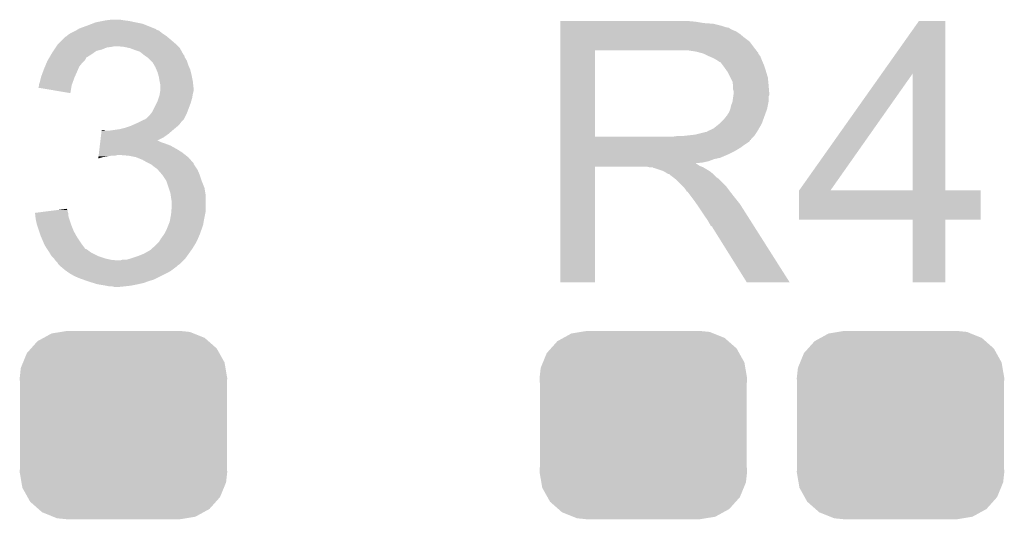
# Model space of a CAD drawing. Extents: x -1.3 to 24.2, y -3.9 to 39.2.
# Tile 22 of 29: x 11.1 to 14.7, y 29.2 to 31.1. Entities that reach past the tile are written whole.
import ezdxf

# ---------------------------------------------------------------- set-up
doc = ezdxf.new("R2010")
doc.units = 0
doc.layers.get('0').update_dxf_attribs({"linetype": 'CONTINUOUS'})
doc.layers.add('THERMO_32_CLICK_V100_GTO', color=14, linetype='CONTINUOUS')
doc.layers.add('THERMO_32_CLICK_V100_GTS', color=12, linetype='CONTINUOUS')

# ---------------------------------------------------------------- blocks, each defined once
blk = doc.blocks.new('CUSTOM_65')
for points in [[(-0.298526, 0.325596), (-0.268438, 0.342124), (0.30335, 0.325596), (0.2622, 0.342124)], [(-0.268438, 0.342124), (-0.233628, 0.347838), (0.2622, 0.342124), (0.247972, 0.347838)], [(-0.233628, 0.347838), (-0.20955, 0.35179), (0.247972, 0.347838), (0.20955, 0.35179)], [(-0.34504, 0.286174), (-0.320744, 0.31339), (0.348152, 0.286174), (0.317222, 0.31339)], [(-0.320744, 0.31339), (-0.298526, 0.325596), (0.317222, 0.31339), (0.30335, 0.325596)], [(-0.37475, 0.234078), (-0.360486, 0.26887), (0.377262, 0.234078), (0.357822, 0.26887)], [(-0.360486, 0.26887), (-0.34504, 0.286174), (0.357822, 0.26887), (0.348152, 0.286174)], [(-0.383124, 0.213652), (-0.37475, 0.234078), (0.380766, 0.213652), (0.377262, 0.234078)], [(-0.38735, 0.17526), (-0.383124, 0.213652), (0.38735, 0.17526), (0.380766, 0.213652)], [(-0.38608, 0.154124), (-0.38735, 0.17526), (0.38608, 0.154124), (0.38735, 0.17526)], [(-0.38608, -0.154124), (-0.38608, 0.154124), (0.38608, -0.154124), (0.38608, 0.154124)], [(-0.38735, -0.17526), (-0.38608, -0.154124), (0.38735, -0.17526), (0.38608, -0.154124)], [(-0.380764, -0.213652), (-0.38735, -0.17526), (0.383124, -0.213652), (0.38735, -0.17526)], [(-0.377262, -0.234078), (-0.380764, -0.213652), (0.374748, -0.234078), (0.383124, -0.213652)], [(-0.35782, -0.26887), (-0.377262, -0.234078), (0.360486, -0.26887), (0.374748, -0.234078)], [(-0.348152, -0.286174), (-0.35782, -0.26887), (0.345038, -0.286174), (0.360486, -0.26887)], [(-0.31722, -0.31339), (-0.348152, -0.286174), (0.320744, -0.31339), (0.345038, -0.286174)], [(-0.30335, -0.325596), (-0.31722, -0.31339), (0.298524, -0.325596), (0.320744, -0.31339)], [(-0.262198, -0.342124), (-0.30335, -0.325596), (0.268438, -0.342124), (0.298524, -0.325596)], [(-0.247972, -0.347838), (-0.262198, -0.342124), (0.233626, -0.347838), (0.268438, -0.342124)], [(-0.20955, -0.35179), (-0.247972, -0.347838), (0.20955, -0.35179), (0.233626, -0.347838)]]:
    blk.add_solid(points)

msp = doc.modelspace()

# ---------------------------------------------------------------- linework, layer by layer
at = {"layer": 'THERMO_32_CLICK_V100_GTO'}
for points in [[(11.31316, 31.05658), (11.332966, 31.064198), (11.540486, 31.05658), (11.521442, 31.064198)], [(11.332966, 31.064198), (11.346182, 31.06928), (11.521442, 31.064198), (11.49604, 31.06928)], [(11.346182, 31.06928), (11.37158, 31.07436), (11.49604, 31.06928), (11.473178, 31.07436)], [(11.37158, 31.07436), (11.38428, 31.0769), (11.473178, 31.07436), (11.45286, 31.0769)], [(11.38428, 31.0769), (11.404602, 31.07944), (11.45286, 31.0769), (11.437622, 31.07944)], [(13.08102, 31.07182), (13.081022, 31.07436), (13.58646, 31.07182), (13.55852, 31.07436)], [(13.08102, 31.06674), (13.08102, 31.07182), (13.616938, 31.06674), (13.58646, 31.07182)], [(13.08102, 31.0642), (13.08102, 31.06674), (13.6525, 31.0642), (13.616938, 31.06674)], [(13.08102, 31.05658), (13.08102, 31.0642), (13.682978, 31.05658), (13.6525, 31.0642)], [(14.281304, 30.878722), (14.419574, 31.074338), (14.518648, 30.878722), (14.51864, 31.074338)], [(14.419574, 31.074338), (14.41959, 31.07436), (14.51864, 31.074338), (14.41959, 31.07436)], [(11.2395, 31.018482), (11.24458, 31.02356), (11.610338, 31.018482), (11.60272, 31.02356)], [(11.24458, 31.02356), (11.252202, 31.02864), (11.60272, 31.02356), (11.5951, 31.02864)], [(11.252202, 31.02864), (11.272514, 31.038798), (11.5951, 31.02864), (11.582402, 31.038798)], [(11.272514, 31.038798), (11.272518, 31.0388), (11.582402, 31.038798), (11.582398, 31.0388)], [(11.272518, 31.0388), (11.276752, 31.04134), (11.582398, 31.0388), (11.574784, 31.04134)], [(11.276752, 31.04134), (11.280978, 31.043876), (11.574784, 31.04134), (11.57224, 31.043876)], [(11.280978, 31.043876), (11.28522, 31.04642), (11.57224, 31.043876), (11.565882, 31.04642)], [(11.28522, 31.04642), (11.31316, 31.05658), (11.565882, 31.04642), (11.540486, 31.05658)], [(13.08102, 31.0515), (13.08102, 31.05658), (13.698222, 31.0515), (13.682978, 31.05658)], [(13.08102, 31.04896), (13.08102, 31.0515), (13.710922, 31.04896), (13.698222, 31.0515)], [(13.08102, 31.048938), (13.08102, 31.04896), (13.71346, 31.048938), (13.710922, 31.04896)], [(13.08102, 31.046414), (13.08102, 31.048938), (13.713474, 31.046414), (13.71346, 31.048938)], [(13.08102, 31.04134), (13.08102, 31.046414), (13.72362, 31.04134), (13.713474, 31.046414)], [(13.08102, 31.036258), (13.08102, 31.04134), (13.736322, 31.036258), (13.72362, 31.04134)], [(13.08102, 31.0261), (13.08102, 31.036258), (13.75156, 31.0261), (13.736322, 31.036258)], [(13.08102, 31.0134), (13.08102, 31.0261), (13.7668, 31.0134), (13.75156, 31.0261)], [(11.200552, 30.98038), (11.203942, 30.985462), (11.653522, 30.98038), (11.64844, 30.985462)], [(11.203942, 30.985462), (11.209022, 30.990542), (11.64844, 30.985462), (11.64336, 30.990542)], [(11.209022, 30.990542), (11.22426, 31.00578), (11.64336, 30.990542), (11.62558, 31.00578)], [(11.22426, 31.00578), (11.234424, 31.015942), (11.62558, 31.00578), (11.613386, 31.015942)], [(11.234424, 31.015942), (11.239496, 31.01848), (11.613386, 31.015942), (11.61034, 31.01848)], [(11.239496, 31.01848), (11.2395, 31.018482), (11.61034, 31.01848), (11.610338, 31.018482)], [(13.081018, 30.97784), (13.08102, 30.998158), (13.80236, 30.97784), (13.787122, 30.998158)], [(13.08102, 30.998158), (13.08102, 31.0134), (13.787122, 30.998158), (13.7668, 31.0134)], [(11.173238, 30.937188), (11.180654, 30.9499), (11.31062, 30.937188), (11.33094, 30.9499)], [(11.180654, 30.9499), (11.183618, 30.95498), (11.33094, 30.9499), (11.33805, 30.95498)], [(11.183618, 30.95498), (11.188696, 30.962598), (11.33805, 30.95498), (11.348716, 30.962598)], [(11.188696, 30.962598), (11.192084, 30.96768), (11.348716, 30.962598), (11.369038, 30.96768)], [(11.192084, 30.96768), (11.197164, 30.975298), (11.369038, 30.96768), (11.386818, 30.975298)], [(11.197164, 30.975298), (11.198858, 30.97784), (11.386818, 30.975298), (11.4046, 30.97784)], [(11.198858, 30.97784), (11.200552, 30.98038), (11.4046, 30.97784), (11.417298, 30.98038)], [(11.452858, 30.97784), (11.427462, 30.98038), (11.656062, 30.97784), (11.653522, 30.98038)], [(11.475718, 30.97276), (11.452858, 30.97784), (11.661142, 30.97276), (11.656062, 30.97784)], [(11.475724, 30.972758), (11.475718, 30.97276), (11.661142, 30.972758), (11.661142, 30.97276)], [(11.49604, 30.96514), (11.475724, 30.972758), (11.665376, 30.96514), (11.661142, 30.972758)], [(11.511278, 30.96006), (11.49604, 30.96514), (11.668198, 30.96006), (11.665376, 30.96514)], [(11.52398, 30.9499), (11.511278, 30.96006), (11.673842, 30.9499), (11.668198, 30.96006)], [(11.527372, 30.947356), (11.52398, 30.9499), (11.67638, 30.947356), (11.673842, 30.9499)], [(11.53414, 30.94228), (11.527372, 30.947356), (11.678074, 30.94228), (11.67638, 30.947356)], [(13.081012, 30.642582), (13.081018, 30.96512), (13.21054, 30.642582), (13.210542, 30.96512)], [(13.081018, 30.96514), (13.081018, 30.97784), (13.812238, 30.96514), (13.80236, 30.97784)], [(13.081018, 30.96512), (13.081018, 30.96514), (13.210542, 30.96512), (13.51788, 30.96514)], [(13.589002, 30.96006), (13.555982, 30.96514), (13.816188, 30.96006), (13.812238, 30.96514)], [(13.607642, 30.954976), (13.589002, 30.96006), (13.82014, 30.954976), (13.816188, 30.96006)], [(13.61694, 30.95244), (13.607642, 30.954976), (13.820144, 30.95244), (13.82014, 30.954976)], [(13.616952, 30.952434), (13.61694, 30.95244), (13.820144, 30.952434), (13.820144, 30.95244)], [(13.63726, 30.94228), (13.616952, 30.952434), (13.82776, 30.94228), (13.820144, 30.952434)], [(11.157372, 30.904178), (11.162662, 30.916878), (11.28522, 30.904178), (11.295378, 30.916878)], [(11.162662, 30.916878), (11.16584, 30.924502), (11.295378, 30.916878), (11.303002, 30.924502)], [(11.16584, 30.924502), (11.167318, 30.927038), (11.303002, 30.924502), (11.305538, 30.927038)], [(11.167318, 30.927038), (11.17176, 30.934654), (11.305538, 30.927038), (11.310616, 30.934654)], [(11.17176, 30.934654), (11.173238, 30.937188), (11.310616, 30.934654), (11.31062, 30.937188)], [(11.537954, 30.939738), (11.53414, 30.94228), (11.67892, 30.939738), (11.678074, 30.94228)], [(11.54176, 30.9372), (11.537954, 30.939738), (11.680444, 30.9372), (11.67892, 30.939738)], [(11.55192, 30.92704), (11.54176, 30.9372), (11.68654, 30.92704), (11.680444, 30.9372)], [(11.559538, 30.91942), (11.55192, 30.92704), (11.689082, 30.91942), (11.68654, 30.92704)], [(11.563894, 30.911802), (11.559538, 30.91942), (11.69162, 30.911802), (11.689082, 30.91942)], [(11.5697, 30.901642), (11.563894, 30.911802), (11.695974, 30.901642), (11.69162, 30.911802)], [(13.65504, 30.93466), (13.63726, 30.94228), (13.830808, 30.93466), (13.82776, 30.94228)], [(13.66351, 30.92958), (13.65504, 30.93466), (13.83284, 30.92958), (13.830808, 30.93466)], [(13.66774, 30.927042), (13.66351, 30.92958), (13.833928, 30.927042), (13.83284, 30.92958)], [(13.675364, 30.92196), (13.66774, 30.927042), (13.836106, 30.92196), (13.833928, 30.927042)], [(13.677904, 30.921952), (13.675364, 30.92196), (13.83611, 30.921952), (13.836106, 30.92196)], [(13.68552, 30.9118), (13.677904, 30.921952), (13.84046, 30.9118), (13.83611, 30.921952)], [(13.69314, 30.90164), (13.68552, 30.9118), (13.843848, 30.90164), (13.84046, 30.9118)], [(11.142982, 30.86608), (11.15037, 30.8864), (11.268568, 30.86608), (11.2776, 30.8864)], [(11.15037, 30.8864), (11.15314, 30.894018), (11.2776, 30.8864), (11.280864, 30.894018)], [(11.15314, 30.894018), (11.157372, 30.904178), (11.280864, 30.894018), (11.28522, 30.904178)], [(11.572968, 30.894018), (11.5697, 30.901642), (11.69924, 30.894018), (11.695974, 30.901642)], [(11.57732, 30.883862), (11.572968, 30.894018), (11.70178, 30.883862), (11.69924, 30.894018)], [(11.580224, 30.8737), (11.57732, 30.883862), (11.70432, 30.8737), (11.70178, 30.883862)], [(11.5824, 30.866082), (11.580224, 30.8737), (11.705844, 30.866082), (11.70432, 30.8737)], [(13.702212, 30.88894), (13.69314, 30.90164), (13.84808, 30.88894), (13.843848, 30.90164)], [(13.70584, 30.883858), (13.702212, 30.88894), (13.849606, 30.883858), (13.84808, 30.88894)], [(13.716, 30.863538), (13.70584, 30.883858), (13.8557, 30.863538), (13.849606, 30.883858)], [(13.972564, 30.441936), (14.281304, 30.878722), (14.089404, 30.441936), (14.396684, 30.878722)], [(14.396698, 30.4419), (14.396684, 30.878722), (14.518662, 30.4419), (14.518648, 30.878722)], [(11.13536, 30.835598), (11.135362, 30.838142), (11.25728, 30.835598), (11.258204, 30.838142)], [(11.135362, 30.838142), (11.137898, 30.84576), (11.258204, 30.838142), (11.260974, 30.84576)], [(11.137898, 30.84576), (11.142346, 30.86354), (11.260974, 30.84576), (11.26744, 30.86354)], [(11.142346, 30.86354), (11.142982, 30.86608), (11.26744, 30.86354), (11.268568, 30.86608)], [(11.58494, 30.85084), (11.5824, 30.866082), (11.708892, 30.85084), (11.705844, 30.866082)], [(11.58545, 30.8483), (11.58494, 30.85084), (11.7094, 30.8483), (11.708892, 30.85084)], [(11.58748, 30.838142), (11.58545, 30.8483), (11.71053, 30.838142), (11.7094, 30.8483)], [(11.58748, 30.825438), (11.58748, 30.838142), (11.71194, 30.825438), (11.71053, 30.838142)], [(13.72362, 30.848296), (13.716, 30.863538), (13.857226, 30.848296), (13.8557, 30.863538)], [(13.725072, 30.83814), (13.72362, 30.848296), (13.85824, 30.83814), (13.857226, 30.848296)], [(13.72616, 30.830518), (13.725072, 30.83814), (13.858876, 30.830518), (13.85824, 30.83814)], [(11.13282, 30.825458), (11.132822, 30.827984), (11.255582, 30.825458), (11.256004, 30.827984)], [(11.252178, 30.805124), (11.13282, 30.825458), (11.252178, 30.805124), (11.255582, 30.825458)], [(11.132822, 30.827984), (11.13536, 30.833064), (11.256004, 30.827984), (11.256854, 30.833064)], [(11.13536, 30.833064), (11.13536, 30.835598), (11.256854, 30.833064), (11.25728, 30.835598)], [(11.58494, 30.7975), (11.585786, 30.80258), (11.708552, 30.7975), (11.7094, 30.80258)], [(11.585786, 30.80258), (11.587478, 30.812738), (11.7094, 30.80258), (11.71194, 30.812738)], [(11.587478, 30.812738), (11.58748, 30.812742), (11.71194, 30.812738), (11.71194, 30.812742)], [(11.58748, 30.812742), (11.58748, 30.825438), (11.71194, 30.812742), (11.71194, 30.825438)], [(13.726162, 30.817818), (13.72616, 30.830518), (13.859934, 30.817818), (13.858876, 30.830518)], [(13.7287, 30.810196), (13.726162, 30.817818), (13.86057, 30.810196), (13.859934, 30.817818)], [(13.727246, 30.797496), (13.7287, 30.80766), (13.860778, 30.797496), (13.860778, 30.80766)], [(13.7287, 30.807662), (13.7287, 30.810196), (13.86078, 30.807662), (13.86057, 30.810196)], [(13.7287, 30.80766), (13.7287, 30.807662), (13.860778, 30.80766), (13.86078, 30.807662)], [(11.557002, 30.734002), (11.574778, 30.76956), (11.688444, 30.734002), (11.70178, 30.76956)], [(11.574778, 30.76956), (11.57732, 30.774642), (11.70178, 30.76956), (11.703232, 30.774642)], [(11.57732, 30.774642), (11.581552, 30.787338), (11.703232, 30.774642), (11.70686, 30.787338)], [(11.581552, 30.787338), (11.58494, 30.7975), (11.70686, 30.787338), (11.708552, 30.7975)], [(13.71854, 30.759398), (13.723618, 30.772098), (13.855698, 30.759398), (13.85824, 30.772098)], [(13.723618, 30.772098), (13.72652, 30.792416), (13.85824, 30.772098), (13.85824, 30.792416)], [(13.72652, 30.792416), (13.727246, 30.797496), (13.85824, 30.792416), (13.860778, 30.797496)], [(11.546842, 30.721302), (11.552936, 30.72892), (11.68273, 30.721302), (11.68654, 30.72892)], [(11.552936, 30.72892), (11.557002, 30.734002), (11.68654, 30.72892), (11.688444, 30.734002)], [(13.703298, 30.7213), (13.70584, 30.726378), (13.843922, 30.7213), (13.845768, 30.726378)], [(13.70584, 30.726378), (13.710918, 30.733998), (13.845768, 30.726378), (13.848538, 30.733998)], [(13.710918, 30.733998), (13.715998, 30.746698), (13.848538, 30.733998), (13.853156, 30.746698)], [(13.715998, 30.7467), (13.71854, 30.759398), (13.853158, 30.7467), (13.855698, 30.759398)], [(13.715998, 30.746698), (13.715998, 30.7467), (13.853156, 30.746698), (13.853158, 30.7467)], [(11.478258, 30.6832), (11.495404, 30.69082), (11.653518, 30.6832), (11.661138, 30.69082)], [(11.495404, 30.69082), (11.50112, 30.69336), (11.661138, 30.69082), (11.663042, 30.69336)], [(11.50112, 30.69336), (11.516358, 30.700978), (11.663042, 30.69336), (11.66876, 30.700978)], [(11.516358, 30.700978), (11.526524, 30.70606), (11.66876, 30.700978), (11.673838, 30.70606)], [(11.526524, 30.70606), (11.529066, 30.706064), (11.673838, 30.70606), (11.673842, 30.706064)], [(11.529066, 30.706064), (11.532868, 30.7086), (11.673842, 30.706064), (11.676378, 30.7086)], [(11.532868, 30.7086), (11.536682, 30.711142), (11.676378, 30.7086), (11.677648, 30.711142)], [(11.536682, 30.711142), (11.546842, 30.721302), (11.677648, 30.711142), (11.68273, 30.721302)], [(13.652498, 30.673038), (13.674722, 30.690818), (13.822468, 30.673038), (13.83284, 30.690818)], [(13.674722, 30.690818), (13.677898, 30.693358), (13.83284, 30.690818), (13.833762, 30.693358)], [(13.677898, 30.693358), (13.6906, 30.70606), (13.833762, 30.693358), (13.83838, 30.70606)], [(13.6906, 30.70606), (13.700758, 30.718758), (13.83838, 30.70606), (13.842998, 30.718758)], [(13.700758, 30.718758), (13.703298, 30.7213), (13.842998, 30.718758), (13.843922, 30.7213)], [(11.365728, 30.64002), (11.367242, 30.65272), (11.600178, 30.64002), (11.617962, 30.65272)], [(11.367242, 30.65272), (11.368756, 30.66542), (11.617962, 30.65272), (11.632776, 30.66542)], [(11.368756, 30.66542), (11.369058, 30.667958), (11.381744, 30.66542), (11.376664, 30.667958)], [(11.369058, 30.667958), (11.36906, 30.66796), (11.376664, 30.667958), (11.36906, 30.66796)], [(11.39952, 30.66542), (11.4173, 30.66796), (11.632776, 30.66542), (11.63574, 30.66796)], [(11.4173, 30.66796), (11.43508, 30.6705), (11.63574, 30.66796), (11.638788, 30.6705)], [(11.43508, 30.6705), (11.455398, 30.67558), (11.638788, 30.6705), (11.644884, 30.67558)], [(11.455398, 30.67558), (11.470638, 30.68066), (11.644884, 30.67558), (11.65098, 30.68066)], [(11.470638, 30.68066), (11.478258, 30.6832), (11.65098, 30.68066), (11.653518, 30.6832)], [(13.583918, 30.65018), (13.624558, 30.66034), (13.808286, 30.65018), (13.815062, 30.66034)], [(13.627096, 30.66034), (13.634716, 30.665418), (13.815062, 30.66034), (13.818024, 30.665418)], [(13.634716, 30.665418), (13.642338, 30.66796), (13.818024, 30.665418), (13.819506, 30.66796)], [(13.642338, 30.66796), (13.652498, 30.673038), (13.819506, 30.66796), (13.822468, 30.673038)], [(11.362094, 30.60954), (11.363002, 30.61716), (11.625582, 30.60954), (11.60526, 30.61716)], [(11.363002, 30.61716), (11.363608, 30.62224), (11.60526, 30.61716), (11.590022, 30.62224)], [(11.363608, 30.62224), (11.364214, 30.627318), (11.590022, 30.62224), (11.579864, 30.627318)], [(11.364214, 30.62732), (11.365728, 30.64002), (11.574872, 30.62732), (11.600178, 30.64002)], [(11.364214, 30.627318), (11.364214, 30.62732), (11.579864, 30.627318), (11.574872, 30.62732)], [(13.08101, 30.62986), (13.081012, 30.632394), (13.792178, 30.62986), (13.7922, 30.632394)], [(13.08101, 30.629846), (13.08101, 30.62986), (13.789654, 30.629846), (13.792178, 30.62986)], [(13.08101, 30.62478), (13.08101, 30.629846), (13.787116, 30.62478), (13.789654, 30.629846)], [(13.08101, 30.60954), (13.08101, 30.62478), (13.76426, 30.60954), (13.787116, 30.62478)], [(13.081012, 30.64256), (13.081012, 30.642582), (13.500098, 30.64256), (13.21054, 30.642582)], [(13.081012, 30.632394), (13.081012, 30.64256), (13.7922, 30.632394), (13.80236, 30.64256)], [(13.500098, 30.64256), (13.517864, 30.645098), (13.80236, 30.64256), (13.804898, 30.645098)], [(13.517864, 30.645098), (13.51788, 30.6451), (13.804898, 30.645098), (13.804898, 30.6451)], [(13.538198, 30.6451), (13.583918, 30.65018), (13.804898, 30.6451), (13.808286, 30.65018)], [(11.357854, 30.57398), (11.359064, 30.58414), (11.681824, 30.57398), (11.66876, 30.58414)], [(11.359064, 30.58414), (11.36058, 30.59684), (11.66876, 30.58414), (11.64844, 30.59684)], [(11.36058, 30.59684), (11.362094, 30.60954), (11.64844, 30.59684), (11.625582, 30.60954)], [(13.08101, 30.601918), (13.08101, 30.60954), (13.754098, 30.601918), (13.76426, 30.60954)], [(13.08101, 30.58668), (13.08101, 30.601918), (13.7287, 30.58668), (13.754098, 30.601918)], [(13.08101, 30.57906), (13.08101, 30.58668), (13.71346, 30.57906), (13.7287, 30.58668)], [(11.356344, 30.561312), (11.356944, 30.56636), (11.356344, 30.561312), (11.374118, 30.56636)], [(11.356944, 30.56636), (11.357248, 30.5689), (11.374118, 30.56636), (11.3919, 30.5689)], [(11.357248, 30.5689), (11.35755, 30.57144), (11.3919, 30.5689), (11.404598, 30.57144)], [(11.35755, 30.57144), (11.357854, 30.57398), (11.417298, 30.57144), (11.427458, 30.57398)], [(11.47064, 30.57144), (11.440162, 30.57398), (11.68509, 30.57144), (11.681824, 30.57398)], [(11.496038, 30.56636), (11.47064, 30.57144), (11.69162, 30.56636), (11.68509, 30.57144)], [(11.52144, 30.5562), (11.496038, 30.56636), (11.70065, 30.5562), (11.69162, 30.56636)], [(11.539222, 30.54604), (11.52144, 30.5562), (11.709678, 30.54604), (11.70065, 30.5562)], [(11.544314, 30.543494), (11.539222, 30.54604), (11.71194, 30.543494), (11.709678, 30.54604)], [(11.549394, 30.540954), (11.544314, 30.543494), (11.711944, 30.540954), (11.71194, 30.543494)], [(13.081008, 30.540958), (13.08101, 30.543466), (13.589004, 30.540958), (13.586492, 30.543466)], [(13.08101, 30.56382), (13.08101, 30.57906), (13.677898, 30.56382), (13.71346, 30.57906)], [(13.08101, 30.558738), (13.08101, 30.56382), (13.655038, 30.558738), (13.677898, 30.56382)], [(13.08101, 30.55112), (13.08101, 30.558738), (13.634718, 30.55112), (13.655038, 30.558738)], [(13.08101, 30.54604), (13.08101, 30.55112), (13.611858, 30.54604), (13.634718, 30.55112)], [(13.08101, 30.543466), (13.08101, 30.54604), (13.586492, 30.543466), (13.611858, 30.54604)], [(11.554458, 30.538422), (11.549394, 30.540954), (11.713632, 30.538422), (11.711944, 30.540954)], [(11.56716, 30.52826), (11.554458, 30.538422), (11.720408, 30.52826), (11.713632, 30.538422)], [(11.57478, 30.52318), (11.56716, 30.52826), (11.723794, 30.52318), (11.720408, 30.52826)], [(11.577322, 30.52064), (11.57478, 30.52318), (11.725488, 30.52064), (11.723794, 30.52318)], [(11.579546, 30.5181), (11.577322, 30.52064), (11.72718, 30.5181), (11.725488, 30.52064)], [(11.5951, 30.500322), (11.579546, 30.5181), (11.7348, 30.500322), (11.72718, 30.5181)], [(13.081, 30.099022), (13.081008, 30.530778), (13.210518, 30.099022), (13.21054, 30.530778)], [(13.081008, 30.538418), (13.081008, 30.540958), (13.594082, 30.538418), (13.589004, 30.540958)], [(13.081008, 30.53334), (13.081008, 30.538418), (13.6017, 30.53334), (13.594082, 30.538418)], [(13.081008, 30.5308), (13.081008, 30.53334), (13.608052, 30.5308), (13.6017, 30.53334)], [(13.081008, 30.530778), (13.081008, 30.5308), (13.21054, 30.530778), (13.403578, 30.5308)], [(13.413738, 30.52826), (13.403578, 30.5308), (13.614402, 30.52826), (13.608052, 30.5308)], [(13.428974, 30.525726), (13.426434, 30.52826), (13.618626, 30.525726), (13.614402, 30.52826)], [(13.431516, 30.52572), (13.428974, 30.525726), (13.618636, 30.52572), (13.618626, 30.525726)], [(13.461998, 30.51556), (13.431516, 30.52572), (13.635568, 30.51556), (13.618636, 30.52572)], [(13.467078, 30.51302), (13.461998, 30.51556), (13.6398, 30.51302), (13.635568, 30.51556)], [(13.472158, 30.51048), (13.467078, 30.51302), (13.642976, 30.51048), (13.6398, 30.51302)], [(13.479778, 30.505402), (13.472158, 30.51048), (13.649324, 30.505402), (13.642976, 30.51048)], [(11.595102, 30.50032), (11.5951, 30.500322), (11.7348, 30.50032), (11.7348, 30.500322)], [(11.610338, 30.477464), (11.595102, 30.50032), (11.74242, 30.477464), (11.7348, 30.50032)], [(11.61034, 30.47746), (11.610338, 30.477464), (11.74242, 30.47746), (11.74242, 30.477464)], [(11.618808, 30.452058), (11.61034, 30.47746), (11.75258, 30.452058), (11.74242, 30.47746)], [(13.484856, 30.502862), (13.479778, 30.505402), (13.652498, 30.502862), (13.649324, 30.505402)], [(13.487394, 30.50286), (13.484856, 30.502862), (13.6525, 30.50286), (13.652498, 30.502862)], [(13.48994, 30.500322), (13.487394, 30.50286), (13.655038, 30.500322), (13.6525, 30.50286)], [(13.5001, 30.4927), (13.48994, 30.500322), (13.66266, 30.4927), (13.655038, 30.500322)], [(13.503276, 30.49016), (13.5001, 30.4927), (13.6652, 30.49016), (13.66266, 30.4927)], [(13.509628, 30.485078), (13.503276, 30.49016), (13.672822, 30.485078), (13.6652, 30.49016)], [(13.512798, 30.482542), (13.509628, 30.485078), (13.675358, 30.482542), (13.672822, 30.485078)], [(13.535662, 30.459678), (13.512798, 30.482542), (13.69822, 30.459678), (13.675358, 30.482542)], [(11.625578, 30.431742), (11.618808, 30.452058), (11.755966, 30.431742), (11.75258, 30.452058)], [(13.543278, 30.45206), (13.535662, 30.459678), (13.703936, 30.45206), (13.69822, 30.459678)], [(13.550898, 30.4419), (13.543278, 30.45206), (13.711556, 30.4419), (13.703936, 30.45206)], [(13.55217, 30.43936), (13.550898, 30.4419), (13.71346, 30.43936), (13.711556, 30.4419)], [(13.553434, 30.436834), (13.55217, 30.43936), (13.715426, 30.436834), (13.71346, 30.43936)], [(13.55597, 30.43682), (13.553434, 30.436834), (13.715436, 30.43682), (13.715426, 30.436834)], [(13.571216, 30.4165), (13.55597, 30.43682), (13.73124, 30.4165), (13.715436, 30.43682)], [(13.97254, 30.332702), (13.972542, 30.441878), (14.650698, 30.332702), (14.65072, 30.441878)], [(13.972542, 30.4419), (13.972544, 30.441906), (14.396698, 30.4419), (14.345484, 30.441906)], [(13.972542, 30.441878), (13.972542, 30.4419), (14.65072, 30.441878), (14.518662, 30.4419)], [(13.972544, 30.441906), (13.972564, 30.441936), (14.345484, 30.441906), (14.089404, 30.441936)], [(11.627032, 30.421578), (11.625578, 30.431742), (11.75766, 30.421578), (11.755966, 30.431742)], [(11.62812, 30.41396), (11.627032, 30.421578), (11.75766, 30.41396), (11.75766, 30.421578)], [(11.63066, 30.398722), (11.62812, 30.41396), (11.75766, 30.398722), (11.75766, 30.41396)], [(11.63066, 30.383478), (11.63066, 30.398722), (11.75766, 30.383478), (11.75766, 30.398722)], [(13.58646, 30.39618), (13.571216, 30.4165), (13.747496, 30.39618), (13.73124, 30.4165)], [(13.589848, 30.391098), (13.58646, 30.39618), (13.75156, 30.391098), (13.747496, 30.39618)], [(11.12014, 30.35808), (11.159972, 30.363158), (11.243734, 30.35808), (11.242042, 30.363158)], [(11.159972, 30.363158), (11.19979, 30.368234), (11.242042, 30.363158), (11.24204, 30.368234)], [(11.19979, 30.368234), (11.219716, 30.370774), (11.24204, 30.368234), (11.239506, 30.370774)], [(11.219716, 30.370774), (11.2395, 30.373296), (11.239506, 30.370774), (11.2395, 30.373296)], [(11.62812, 30.352998), (11.629178, 30.365698), (11.755118, 30.352998), (11.75766, 30.365698)], [(11.629178, 30.365698), (11.63066, 30.383478), (11.75766, 30.365698), (11.75766, 30.383478)], [(13.608474, 30.36316), (13.589848, 30.391098), (13.76934, 30.36316), (13.75156, 30.391098)], [(13.61694, 30.35046), (13.608474, 30.36316), (13.777398, 30.35046), (13.76934, 30.36316)], [(11.120422, 30.355536), (11.12014, 30.35808), (11.24458, 30.355536), (11.243734, 30.35808)], [(11.121262, 30.347918), (11.120422, 30.355536), (11.24458, 30.347918), (11.24458, 30.355536)], [(11.12238, 30.337762), (11.121262, 30.347918), (11.24712, 30.337762), (11.24458, 30.347918)], [(11.12266, 30.335222), (11.12238, 30.337762), (11.247968, 30.335222), (11.24712, 30.337762)], [(11.127176, 30.3149), (11.12266, 30.335222), (11.25474, 30.3149), (11.247968, 30.335222)], [(11.617958, 30.31236), (11.62304, 30.325062), (11.747498, 30.31236), (11.749616, 30.325062)], [(11.62304, 30.325062), (11.6235, 30.3276), (11.749616, 30.325062), (11.75004, 30.3276)], [(11.6235, 30.3276), (11.62812, 30.352998), (11.75004, 30.3276), (11.755118, 30.352998)], [(13.62964, 30.332682), (13.61694, 30.35046), (13.788678, 30.332682), (13.777398, 30.35046)], [(13.6398, 30.314898), (13.62964, 30.332682), (13.799962, 30.314898), (13.788678, 30.332682)], [(14.396698, 30.33268), (13.97254, 30.332702), (14.650698, 30.33268), (14.650698, 30.332702)], [(14.3967, 30.332658), (14.396698, 30.33268), (14.51864, 30.332658), (14.650698, 30.33268)], [(14.39672, 30.099022), (14.3967, 30.332658), (14.518618, 30.099022), (14.51864, 30.332658)], [(11.12774, 30.312362), (11.127176, 30.3149), (11.255756, 30.312362), (11.25474, 30.3149)], [(11.135362, 30.289498), (11.12774, 30.312362), (11.2649, 30.289498), (11.255756, 30.312362)], [(11.14044, 30.27426), (11.135362, 30.289498), (11.273368, 30.27426), (11.2649, 30.289498)], [(11.60272, 30.279342), (11.61288, 30.29966), (11.735706, 30.279342), (11.742962, 30.29966)], [(11.61288, 30.29966), (11.617958, 30.31236), (11.742962, 30.29966), (11.747498, 30.31236)], [(13.642338, 30.309826), (13.6398, 30.314898), (13.80318, 30.309826), (13.799962, 30.314898)], [(13.647414, 30.307282), (13.642338, 30.309826), (13.804794, 30.307282), (13.80318, 30.309826)], [(13.649962, 30.3022), (13.647414, 30.307282), (13.808018, 30.3022), (13.804794, 30.307282)], [(13.776958, 30.09901), (13.649962, 30.3022), (13.936934, 30.09901), (13.808018, 30.3022)], [(11.143706, 30.26664), (11.14044, 30.27426), (11.2776, 30.26664), (11.273368, 30.27426)], [(11.153504, 30.24378), (11.143706, 30.26664), (11.29284, 30.24378), (11.2776, 30.26664)], [(11.577322, 30.243782), (11.582402, 30.248862), (11.71956, 30.243782), (11.7221, 30.248862)], [(11.582402, 30.248862), (11.588494, 30.25902), (11.7221, 30.248862), (11.72718, 30.25902)], [(11.588494, 30.25902), (11.590018, 30.26156), (11.72718, 30.25902), (11.728268, 30.26156)], [(11.590018, 30.26156), (11.600904, 30.276802), (11.728268, 30.26156), (11.7348, 30.276802)], [(11.600904, 30.276802), (11.60272, 30.279342), (11.7348, 30.276802), (11.735706, 30.279342)], [(11.15568, 30.238702), (11.153504, 30.24378), (11.296652, 30.238702), (11.29284, 30.24378)], [(11.1633, 30.225998), (11.15568, 30.238702), (11.306186, 30.225998), (11.296652, 30.238702)], [(11.164994, 30.22346), (11.1633, 30.225998), (11.30809, 30.22346), (11.306186, 30.225998)], [(11.164996, 30.223456), (11.164994, 30.22346), (11.310626, 30.223456), (11.30809, 30.22346)], [(11.168382, 30.21838), (11.164996, 30.223456), (11.31824, 30.21838), (11.310626, 30.223456)], [(11.173462, 30.21076), (11.168382, 30.21838), (11.328402, 30.21076), (11.31824, 30.21838)], [(11.526522, 30.20568), (11.54938, 30.218382), (11.694158, 30.20568), (11.70323, 30.218382)], [(11.54938, 30.218382), (11.555094, 30.223462), (11.70323, 30.218382), (11.70686, 30.223462)], [(11.555094, 30.223462), (11.57224, 30.2387), (11.70686, 30.223462), (11.716382, 30.2387)], [(11.57224, 30.2387), (11.577322, 30.243782), (11.716382, 30.2387), (11.71956, 30.243782)], [(11.181078, 30.198062), (11.173462, 30.21076), (11.353798, 30.198062), (11.328402, 30.21076)], [(11.18362, 30.19552), (11.181078, 30.198062), (11.358882, 30.19552), (11.353798, 30.198062)], [(11.188698, 30.19044), (11.18362, 30.19552), (11.374122, 30.19044), (11.358882, 30.19552)], [(11.190604, 30.1879), (11.188698, 30.19044), (11.381742, 30.1879), (11.374122, 30.19044)], [(11.194416, 30.18282), (11.190604, 30.1879), (11.404602, 30.18282), (11.381742, 30.1879)], [(11.19632, 30.180282), (11.194416, 30.18282), (11.42998, 30.180282), (11.404602, 30.18282)], [(11.196322, 30.18028), (11.19632, 30.180282), (11.429998, 30.18028), (11.42998, 30.180282)], [(11.203938, 30.17266), (11.196322, 30.18028), (11.66622, 30.17266), (11.67384, 30.18028)], [(11.429998, 30.18028), (11.437622, 30.180282), (11.67384, 30.18028), (11.673842, 30.180282)], [(11.437622, 30.180282), (11.445244, 30.18282), (11.673842, 30.180282), (11.67638, 30.18282)], [(11.460484, 30.18282), (11.478252, 30.187898), (11.67638, 30.18282), (11.681458, 30.187898)], [(11.478252, 30.187898), (11.47826, 30.1879), (11.681458, 30.187898), (11.681458, 30.1879)], [(11.47826, 30.1879), (11.50112, 30.19552), (11.681458, 30.1879), (11.686902, 30.19552)], [(11.50112, 30.19552), (11.526522, 30.20568), (11.686902, 30.19552), (11.694158, 30.20568)], [(11.206478, 30.167584), (11.203938, 30.17266), (11.661144, 30.167584), (11.66622, 30.17266)], [(11.206482, 30.16758), (11.206478, 30.167584), (11.66114, 30.16758), (11.661144, 30.167584)], [(11.211564, 30.162498), (11.206482, 30.16758), (11.653518, 30.162498), (11.66114, 30.16758)], [(11.216642, 30.15742), (11.211564, 30.162498), (11.648438, 30.15742), (11.653518, 30.162498)], [(11.216642, 30.157418), (11.216642, 30.15742), (11.648434, 30.157418), (11.648438, 30.15742)], [(11.23188, 30.14472), (11.216642, 30.157418), (11.631506, 30.14472), (11.648434, 30.157418)], [(11.23544, 30.142178), (11.23188, 30.14472), (11.628118, 30.142178), (11.631506, 30.14472)], [(11.246104, 30.13456), (11.23544, 30.142178), (11.61542, 30.13456), (11.628118, 30.142178)], [(11.249658, 30.13202), (11.246104, 30.13456), (11.61034, 30.13202), (11.61542, 30.13456)], [(11.267438, 30.12186), (11.249658, 30.13202), (11.59002, 30.12186), (11.61034, 30.13202)], [(11.285222, 30.11424), (11.267438, 30.12186), (11.57478, 30.11424), (11.59002, 30.12186)], [(11.299452, 30.109158), (11.285222, 30.11424), (11.564618, 30.109158), (11.57478, 30.11424)], [(11.31367, 30.10408), (11.299452, 30.109158), (11.54684, 30.10408), (11.564618, 30.109158)], [(11.32078, 30.10154), (11.31367, 30.10408), (11.540066, 30.10154), (11.54684, 30.10408)], [(11.33729, 30.09646), (11.32078, 30.10154), (11.526518, 30.09646), (11.540066, 30.10154)], [(11.353798, 30.09138), (11.33729, 30.09646), (11.50366, 30.09138), (11.526518, 30.09646)], [(11.38428, 30.0863), (11.353798, 30.09138), (11.47826, 30.0863), (11.50366, 30.09138)], [(11.396978, 30.08376), (11.38428, 30.0863), (11.4554, 30.08376), (11.47826, 30.0863)], [(11.417298, 30.08122), (11.407138, 30.08376), (11.430002, 30.08122), (11.4554, 30.08376)], [(13.210518, 30.099), (13.081, 30.099022), (13.210518, 30.099), (13.210518, 30.099022)], [(13.93694, 30.099), (13.936934, 30.09901), (13.93694, 30.099), (13.776958, 30.09901)], [(14.518618, 30.099), (14.39672, 30.099022), (14.518618, 30.099), (14.518618, 30.099022)]]:
    msp.add_solid(points, dxfattribs=at)

# ---------------------------------------------------------------- block references
at = {"layer": 'THERMO_32_CLICK_V100_GTS'}
for p in [(11.45032, 29.5656), (13.39088, 29.5656), (14.351, 29.5656)]:
    msp.add_blockref('CUSTOM_65', p, dxfattribs=at)

doc.saveas('drawing.dxf')
